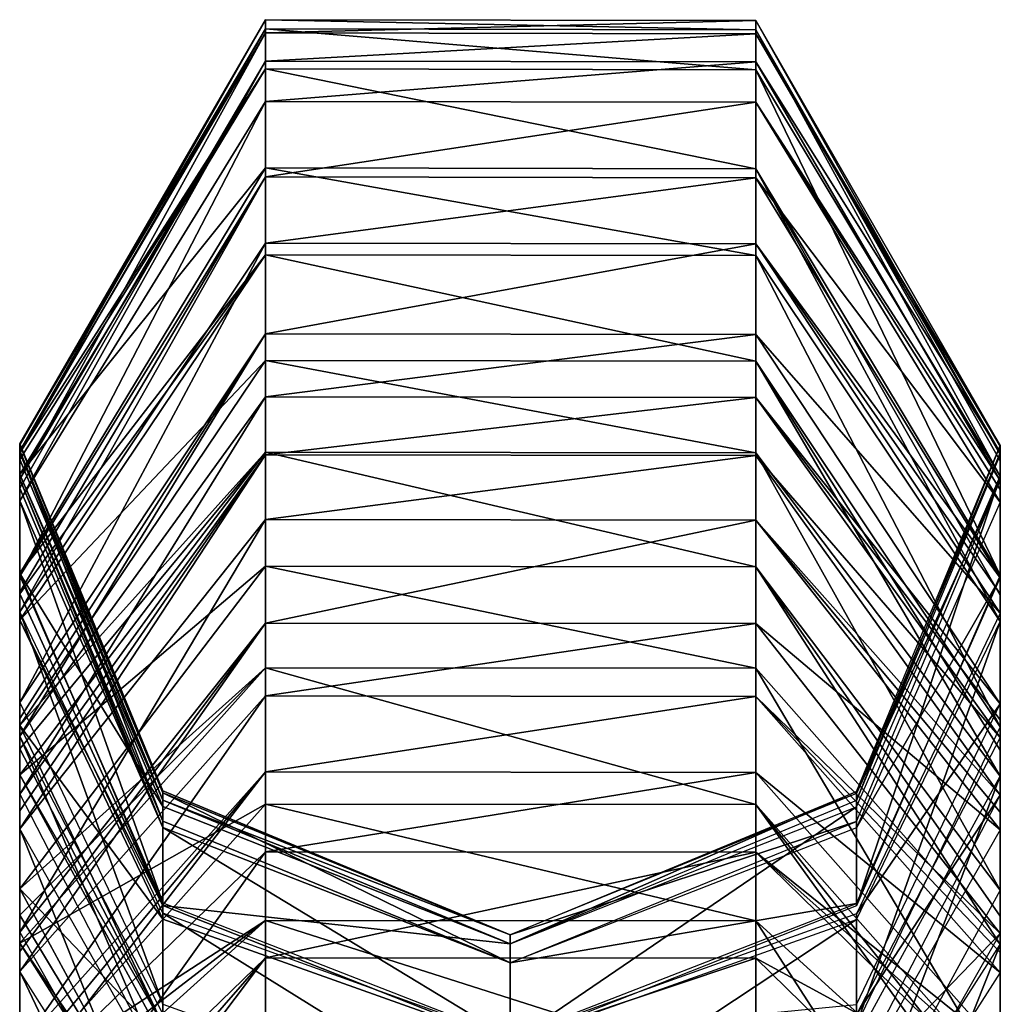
# Model space of a CAD drawing. Header units: millimetres. Extents: x -28.2 to 28.2, y -16.2 to 37.5.
# Tile 7 of 39: x -14.5 to -13, y 29.4 to 30.9. Entities that reach past the tile are written whole.
import ezdxf

# ---------------------------------------------------------------- set-up
doc = ezdxf.new("R2010")
doc.units = ezdxf.units.MM
doc.header["$LTSCALE"] = 65.185185
for name, color, linetype in [('191', 7, 'CONTINUOUS'), ('193', 7, 'CONTINUOUS'), ('195', 7, 'CONTINUOUS'), ('196', 7, 'CONTINUOUS'), ('197', 7, 'CONTINUOUS'), ('198', 7, 'CONTINUOUS'), ('199', 7, 'CONTINUOUS'), ('200', 7, 'CONTINUOUS'), ('201', 7, 'CONTINUOUS'), ('202', 7, 'CONTINUOUS'), ('203', 7, 'CONTINUOUS'), ('204', 7, 'CONTINUOUS'), ('205', 7, 'CONTINUOUS'), ('206', 7, 'CONTINUOUS'), ('207', 7, 'CONTINUOUS'), ('208', 7, 'CONTINUOUS'), ('209', 7, 'CONTINUOUS'), ('210', 7, 'CONTINUOUS'), ('211', 7, 'CONTINUOUS'), ('212', 7, 'CONTINUOUS'), ('213', 7, 'CONTINUOUS'), ('214', 7, 'CONTINUOUS'), ('215', 7, 'CONTINUOUS'), ('216', 7, 'CONTINUOUS'), ('217', 7, 'CONTINUOUS'), ('218', 7, 'CONTINUOUS'), ('219', 7, 'CONTINUOUS'), ('220', 7, 'CONTINUOUS'), ('221', 7, 'CONTINUOUS'), ('222', 7, 'CONTINUOUS'), ('223', 7, 'CONTINUOUS'), ('224', 7, 'CONTINUOUS'), ('225', 7, 'CONTINUOUS'), ('226', 7, 'CONTINUOUS'), ('227', 7, 'CONTINUOUS'), ('228', 7, 'CONTINUOUS'), ('229', 7, 'CONTINUOUS'), ('230', 7, 'CONTINUOUS'), ('231', 7, 'CONTINUOUS'), ('499', 7, 'CONTINUOUS'), ('500', 7, 'CONTINUOUS'), ('501', 7, 'CONTINUOUS'), ('503', 7, 'CONTINUOUS')]:
    doc.layers.add(name, color=color, linetype=linetype)

msp = doc.modelspace()

# ---------------------------------------------------------------- linework, layer by layer
at = {"layer": '191', "linetype": 'Continuous'}
for points in [[(-14.5, 28.9521, -2.1824), (-14.5, 29.0213, -2.1495), (-14.1239, 29.4516, -2.6464), (-14.5, 28.9521, -2.1824)], [(-14.1239, 29.2004, -2.7819), (-14.5, 28.9521, -2.1824), (-14.1239, 29.4516, -2.6464), (-14.1239, 29.2004, -2.7819)], [(-14.5, 29.0213, -2.1495), (-14.5, 29.0868, -2.1097), (-14.1239, 29.4516, -2.6464), (-14.5, 29.0213, -2.1495)], [(-13.3739, 29.4509, -2.6454), (-14.1239, 29.2004, -2.7819), (-14.1239, 29.4516, -2.6464), (-13.3739, 29.4509, -2.6454)], [(-13.3739, 29.1999, -2.7808), (-14.1239, 29.2004, -2.7819), (-13.3739, 29.4509, -2.6454), (-13.3739, 29.1999, -2.7808)], [(-13, 29.0855, -2.1077), (-13.3739, 29.1999, -2.7808), (-13.3739, 29.4509, -2.6454), (-13, 29.0855, -2.1077)]]:
    msp.add_3dface(points, dxfattribs=at)
at = {"layer": '193', "linetype": 'Continuous'}
for points in [[(-14.1239, 29.4516, -2.6464), (-14.5, 29.0868, -2.1097), (-14.1239, 29.6136, -2.5363), (-14.1239, 29.4516, -2.6464)], [(-14.5, 29.0868, -2.1097), (-14.5, 29.2488, -1.9996), (-14.1239, 29.6136, -2.5363), (-14.5, 29.0868, -2.1097)], [(-13.3739, 29.6129, -2.5353), (-14.1239, 29.4516, -2.6464), (-14.1239, 29.6136, -2.5363), (-13.3739, 29.6129, -2.5353)], [(-13.3739, 29.4509, -2.6454), (-14.1239, 29.4516, -2.6464), (-13.3739, 29.6129, -2.5353), (-13.3739, 29.4509, -2.6454)], [(-13, 29.2474, -1.9976), (-13.3739, 29.4509, -2.6454), (-13.3739, 29.6129, -2.5353), (-13, 29.2474, -1.9976)], [(-13, 29.0855, -2.1077), (-13.3739, 29.4509, -2.6454), (-13, 29.2474, -1.9976), (-13, 29.0855, -2.1077)]]:
    msp.add_3dface(points, dxfattribs=at)
at = {"layer": '195', "linetype": 'Continuous'}
for points in [[(-14.1239, 29.6136, -2.5363), (-14.5, 29.2488, -1.9996), (-14.1239, 29.7359, -2.4429), (-14.1239, 29.6136, -2.5363)], [(-14.5, 29.2488, -1.9996), (-14.5, 29.2823, -1.9754), (-14.1239, 29.7359, -2.4429), (-14.5, 29.2488, -1.9996)], [(-14.5, 29.2823, -1.9754), (-14.5, 29.3144, -1.9495), (-14.1239, 29.7359, -2.4429), (-14.5, 29.2823, -1.9754)], [(-13.3739, 29.7351, -2.442), (-14.1239, 29.6136, -2.5363), (-14.1239, 29.7359, -2.4429), (-13.3739, 29.7351, -2.442)], [(-13.3739, 29.6129, -2.5353), (-14.1239, 29.6136, -2.5363), (-13.3739, 29.7351, -2.442), (-13.3739, 29.6129, -2.5353)], [(-13, 29.3129, -1.9477), (-13.3739, 29.6129, -2.5353), (-13.3739, 29.7351, -2.442), (-13, 29.3129, -1.9477)], [(-13, 29.2474, -1.9976), (-13.3739, 29.6129, -2.5353), (-13, 29.2808, -1.9735), (-13, 29.2474, -1.9976)], [(-13, 29.2808, -1.9735), (-13.3739, 29.6129, -2.5353), (-13, 29.3129, -1.9477), (-13, 29.2808, -1.9735)]]:
    msp.add_3dface(points, dxfattribs=at)
at = {"layer": '196', "linetype": 'Continuous'}
for points in [[(-14.5, 29.4308, -1.8502), (-14.2808, 28.9695, -1.5456), (-14.2808, 29.0858, -1.4463), (-14.5, 29.4308, -1.8502)], [(-14.5, 29.3144, -1.9495), (-14.2808, 28.9695, -1.5456), (-14.5, 29.4308, -1.8502), (-14.5, 29.3144, -1.9495)], [(-13.2201, 29.0853, -1.4456), (-13, 29.3129, -1.9477), (-13, 29.4292, -1.8483), (-13.2201, 29.0853, -1.4456)]]:
    msp.add_3dface(points, dxfattribs=at)
at = {"layer": '197', "linetype": 'Continuous'}
for points in [[(-14.5, 29.3144, -1.9495), (-14.5, 29.4308, -1.8502), (-14.1239, 29.8522, -2.3436), (-14.5, 29.3144, -1.9495)], [(-14.1239, 29.7359, -2.4429), (-14.5, 29.3144, -1.9495), (-14.1239, 29.8522, -2.3436), (-14.1239, 29.7359, -2.4429)], [(-13.3739, 29.8514, -2.3427), (-14.1239, 29.7359, -2.4429), (-14.1239, 29.8522, -2.3436), (-13.3739, 29.8514, -2.3427)], [(-13.3739, 29.7351, -2.442), (-14.1239, 29.7359, -2.4429), (-13.3739, 29.8514, -2.3427), (-13.3739, 29.7351, -2.442)], [(-13, 29.4292, -1.8483), (-13.3739, 29.7351, -2.442), (-13.3739, 29.8514, -2.3427), (-13, 29.4292, -1.8483)], [(-13, 29.3129, -1.9477), (-13.3739, 29.7351, -2.442), (-13, 29.4292, -1.8483), (-13, 29.3129, -1.9477)]]:
    msp.add_3dface(points, dxfattribs=at)
at = {"layer": '198', "linetype": 'Continuous'}
for points in [[(-14.2808, 29.2617, -1.2609), (-14.5, 29.6489, -1.6245), (-14.2808, 29.1033, -1.4296), (-14.2808, 29.2617, -1.2609)], [(-14.5, 29.6489, -1.6245), (-14.5, 29.4905, -1.7932), (-14.2808, 29.1033, -1.4296), (-14.5, 29.6489, -1.6245)], [(-13, 29.6471, -1.6228), (-13.2201, 29.2611, -1.2603), (-13, 29.4887, -1.7915), (-13, 29.6471, -1.6228)], [(-13, 29.4887, -1.7915), (-13.2201, 29.2611, -1.2603), (-13.2201, 29.1027, -1.429), (-13, 29.4887, -1.7915)]]:
    msp.add_3dface(points, dxfattribs=at)
at = {"layer": '199', "linetype": 'Continuous'}
for points in [[(-14.5, 29.4905, -1.7932), (-14.5, 29.6489, -1.6245), (-14.1239, 30.1219, -2.0687), (-14.5, 29.4905, -1.7932)], [(-14.5, 29.4905, -1.7932), (-14.1239, 30.1219, -2.0687), (-14.1239, 29.9635, -2.2374), (-14.5, 29.4905, -1.7932)], [(-14.1239, 30.1219, -2.0687), (-13.3739, 30.1211, -2.0679), (-14.1239, 29.9635, -2.2374), (-14.1239, 30.1219, -2.0687)], [(-14.1239, 29.9635, -2.2374), (-13.3739, 30.1211, -2.0679), (-13.3739, 29.9627, -2.2365), (-14.1239, 29.9635, -2.2374)], [(-13.3739, 30.1211, -2.0679), (-13, 29.6471, -1.6228), (-13.3739, 29.9627, -2.2365), (-13.3739, 30.1211, -2.0679)], [(-13, 29.6471, -1.6228), (-13, 29.4887, -1.7915), (-13.3739, 29.9627, -2.2365), (-13, 29.6471, -1.6228)]]:
    msp.add_3dface(points, dxfattribs=at)
at = {"layer": '200', "linetype": 'Continuous'}
for points in [[(-14.2808, 29.3656, -1.1248), (-14.5, 29.7903, -1.4437), (-14.2808, 29.2773, -1.2424), (-14.2808, 29.3656, -1.1248)], [(-14.5, 29.7903, -1.4437), (-14.5, 29.702, -1.5613), (-14.2808, 29.2773, -1.2424), (-14.5, 29.7903, -1.4437)], [(-13, 29.7884, -1.4422), (-13.2201, 29.3649, -1.1243), (-13, 29.7001, -1.5598), (-13, 29.7884, -1.4422)], [(-13, 29.7001, -1.5598), (-13.2201, 29.3649, -1.1243), (-13.2201, 29.2766, -1.2419), (-13, 29.7001, -1.5598)]]:
    msp.add_3dface(points, dxfattribs=at)
at = {"layer": '201', "linetype": 'Continuous'}
for points in [[(-14.5, 29.702, -1.5613), (-14.5, 29.7903, -1.4437), (-14.1239, 30.3093, -1.8333), (-14.5, 29.702, -1.5613)], [(-14.5, 29.702, -1.5613), (-14.1239, 30.3093, -1.8333), (-14.1239, 30.221, -1.9509), (-14.5, 29.702, -1.5613)], [(-14.1239, 30.3093, -1.8333), (-13.3739, 30.3083, -1.8326), (-14.1239, 30.221, -1.9509), (-14.1239, 30.3093, -1.8333)], [(-14.1239, 30.221, -1.9509), (-13.3739, 30.3083, -1.8326), (-13.3739, 30.22, -1.9502), (-14.1239, 30.221, -1.9509)], [(-13.3739, 30.3083, -1.8326), (-13, 29.7884, -1.4422), (-13.3739, 30.22, -1.9502), (-13.3739, 30.3083, -1.8326)], [(-13, 29.7884, -1.4422), (-13, 29.7001, -1.5598), (-13.3739, 30.22, -1.9502), (-13, 29.7884, -1.4422)]]:
    msp.add_3dface(points, dxfattribs=at)
at = {"layer": '202', "linetype": 'Continuous'}
for points in [[(-14.1239, 30.4058, -1.6863), (-14.5, 29.7903, -1.4437), (-14.5, 29.8175, -1.4051), (-14.1239, 30.4058, -1.6863)], [(-14.1239, 30.3093, -1.8333), (-14.5, 29.7903, -1.4437), (-14.1239, 30.4058, -1.6863), (-14.1239, 30.3093, -1.8333)], [(-14.5, 29.8421, -1.3648), (-14.1239, 30.4058, -1.6863), (-14.5, 29.8175, -1.4051), (-14.5, 29.8421, -1.3648)], [(-13.3739, 30.4047, -1.6857), (-14.1239, 30.3093, -1.8333), (-14.1239, 30.4058, -1.6863), (-13.3739, 30.4047, -1.6857)], [(-13.3739, 30.3083, -1.8326), (-14.1239, 30.3093, -1.8333), (-13.3739, 30.4047, -1.6857), (-13.3739, 30.3083, -1.8326)], [(-13, 29.84, -1.3636), (-13.3739, 30.3083, -1.8326), (-13.3739, 30.4047, -1.6857), (-13, 29.84, -1.3636)], [(-13, 29.7884, -1.4422), (-13.3739, 30.3083, -1.8326), (-13, 29.8154, -1.4037), (-13, 29.7884, -1.4422)], [(-13, 29.8154, -1.4037), (-13.3739, 30.3083, -1.8326), (-13, 29.84, -1.3636), (-13, 29.8154, -1.4037)]]:
    msp.add_3dface(points, dxfattribs=at)
at = {"layer": '203', "linetype": 'Continuous'}
for points in [[(-14.2808, 29.5196, -0.8583), (-14.5, 29.9809, -1.1215), (-14.2808, 29.3808, -1.1017), (-14.2808, 29.5196, -0.8583)], [(-14.5, 29.9809, -1.1215), (-14.5, 29.8421, -1.3648), (-14.2808, 29.3808, -1.1017), (-14.5, 29.9809, -1.1215)], [(-13.2201, 29.5189, -0.8579), (-13, 29.84, -1.3636), (-13, 29.9788, -1.1203), (-13.2201, 29.5189, -0.8579)], [(-13, 29.84, -1.3636), (-13.2201, 29.5189, -0.8579), (-13.2201, 29.38, -1.1013), (-13, 29.84, -1.3636)], [(-13.75, 29.1896, -0.9926), (-14.2808, 29.5196, -0.8583), (-14.2808, 29.3808, -1.1017), (-13.75, 29.1896, -0.9926)], [(-13.75, 29.3284, -0.7493), (-14.2808, 29.5196, -0.8583), (-13.75, 29.1896, -0.9926), (-13.75, 29.3284, -0.7493)], [(-13.2201, 29.5189, -0.8579), (-13.75, 29.3284, -0.7493), (-13.2201, 29.38, -1.1013), (-13.2201, 29.5189, -0.8579)]]:
    msp.add_3dface(points, dxfattribs=at)
at = {"layer": '204', "linetype": 'Continuous'}
for points in [[(-14.5, 29.8421, -1.3648), (-14.5, 29.9809, -1.1215), (-14.1239, 30.5446, -1.443), (-14.5, 29.8421, -1.3648)], [(-14.1239, 30.4058, -1.6863), (-14.5, 29.8421, -1.3648), (-14.1239, 30.5446, -1.443), (-14.1239, 30.4058, -1.6863)], [(-13.3739, 30.5435, -1.4424), (-14.1239, 30.4058, -1.6863), (-14.1239, 30.5446, -1.443), (-13.3739, 30.5435, -1.4424)], [(-13.3739, 30.4047, -1.6857), (-14.1239, 30.4058, -1.6863), (-13.3739, 30.5435, -1.4424), (-13.3739, 30.4047, -1.6857)], [(-13, 29.9788, -1.1203), (-13.3739, 30.4047, -1.6857), (-13.3739, 30.5435, -1.4424), (-13, 29.9788, -1.1203)], [(-13, 29.84, -1.3636), (-13.3739, 30.4047, -1.6857), (-13, 29.9788, -1.1203), (-13, 29.84, -1.3636)]]:
    msp.add_3dface(points, dxfattribs=at)
at = {"layer": '205', "linetype": 'Continuous'}
for points in [[(-14.5, 30.0352, -1.0037), (-14.1239, 30.6458, -1.2236), (-14.5, 30.0106, -1.0638), (-14.5, 30.0352, -1.0037)], [(-14.1239, 30.6458, -1.2236), (-14.5, 29.9809, -1.1215), (-14.5, 30.0106, -1.0638), (-14.1239, 30.6458, -1.2236)], [(-14.1239, 30.5446, -1.443), (-14.5, 29.9809, -1.1215), (-14.1239, 30.6458, -1.2236), (-14.1239, 30.5446, -1.443)], [(-13.3739, 30.6446, -1.2231), (-14.1239, 30.5446, -1.443), (-14.1239, 30.6458, -1.2236), (-13.3739, 30.6446, -1.2231)], [(-13.3739, 30.5435, -1.4424), (-14.1239, 30.5446, -1.443), (-13.3739, 30.6446, -1.2231), (-13.3739, 30.5435, -1.4424)], [(-13, 30.0329, -1.0029), (-13.3739, 30.5435, -1.4424), (-13.3739, 30.6446, -1.2231), (-13, 30.0329, -1.0029)], [(-13, 30.0084, -1.0628), (-13.3739, 30.5435, -1.4424), (-13, 30.0329, -1.0029), (-13, 30.0084, -1.0628)], [(-13, 29.9788, -1.1203), (-13.3739, 30.5435, -1.4424), (-13, 30.0084, -1.0628), (-13, 29.9788, -1.1203)]]:
    msp.add_3dface(points, dxfattribs=at)
at = {"layer": '206', "linetype": 'Continuous'}
for points in [[(-14.5, 30.1506, -0.6833), (-14.5, 30.0352, -1.0037), (-14.2808, 29.5355, -0.8238), (-14.5, 30.1506, -0.6833)], [(-14.2808, 29.6509, -0.5033), (-14.5, 30.1506, -0.6833), (-14.2808, 29.5355, -0.8238), (-14.2808, 29.6509, -0.5033)], [(-13.2201, 29.6501, -0.5031), (-13, 30.0329, -1.0029), (-13, 30.1483, -0.6824), (-13.2201, 29.6501, -0.5031)], [(-13, 30.0329, -1.0029), (-13.2201, 29.6501, -0.5031), (-13.2201, 29.5347, -0.8235), (-13, 30.0329, -1.0029)], [(-13.75, 29.4438, -0.4288), (-14.2808, 29.6509, -0.5033), (-13.75, 29.3284, -0.7493), (-13.75, 29.4438, -0.4288)], [(-13.75, 29.3284, -0.7493), (-14.2808, 29.6509, -0.5033), (-14.2808, 29.5355, -0.8238), (-13.75, 29.3284, -0.7493)], [(-13.2201, 29.6501, -0.5031), (-13.75, 29.4438, -0.4288), (-13.2201, 29.5347, -0.8235), (-13.2201, 29.6501, -0.5031)], [(-13.2201, 29.5347, -0.8235), (-13.75, 29.4438, -0.4288), (-13.75, 29.3284, -0.7493), (-13.2201, 29.5347, -0.8235)]]:
    msp.add_3dface(points, dxfattribs=at)
at = {"layer": '207', "linetype": 'Continuous'}
for points in [[(-14.1239, 30.6458, -1.2236), (-14.5, 30.0352, -1.0037), (-14.1239, 30.7611, -0.9031), (-14.1239, 30.6458, -1.2236)], [(-14.5, 30.0352, -1.0037), (-14.5, 30.1506, -0.6833), (-14.1239, 30.7611, -0.9031), (-14.5, 30.0352, -1.0037)], [(-13.3739, 30.76, -0.9027), (-14.1239, 30.6458, -1.2236), (-14.1239, 30.7611, -0.9031), (-13.3739, 30.76, -0.9027)], [(-13.3739, 30.6446, -1.2231), (-14.1239, 30.6458, -1.2236), (-13.3739, 30.76, -0.9027), (-13.3739, 30.6446, -1.2231)], [(-13, 30.1483, -0.6824), (-13.3739, 30.6446, -1.2231), (-13.3739, 30.76, -0.9027), (-13, 30.1483, -0.6824)], [(-13, 30.0329, -1.0029), (-13.3739, 30.6446, -1.2231), (-13, 30.1483, -0.6824), (-13, 30.0329, -1.0029)]]:
    msp.add_3dface(points, dxfattribs=at)
at = {"layer": '208', "linetype": 'Continuous'}
for points in [[(-14.5, 30.1838, -0.5579), (-14.2808, 29.6509, -0.5033), (-14.2808, 29.6606, -0.4666), (-14.5, 30.1838, -0.5579)], [(-14.5, 30.1699, -0.6213), (-14.2808, 29.6509, -0.5033), (-14.5, 30.1838, -0.5579), (-14.5, 30.1699, -0.6213)], [(-14.5, 30.1506, -0.6833), (-14.2808, 29.6509, -0.5033), (-14.5, 30.1699, -0.6213), (-14.5, 30.1506, -0.6833)], [(-14.2808, 29.6509, -0.5033), (-13.75, 29.4438, -0.4288), (-14.2808, 29.6606, -0.4666), (-14.2808, 29.6509, -0.5033)]]:
    msp.add_3dface(points, dxfattribs=at)
at = {"layer": '209', "linetype": 'Continuous'}
for points in [[(-14.5, 30.1699, -0.6213), (-14.5, 30.1838, -0.5579), (-14.1239, 30.8231, -0.6695), (-14.5, 30.1699, -0.6213)], [(-14.1239, 30.7611, -0.9031), (-14.5, 30.1506, -0.6833), (-14.1239, 30.8231, -0.6695), (-14.1239, 30.7611, -0.9031)], [(-14.5, 30.1506, -0.6833), (-14.5, 30.1699, -0.6213), (-14.1239, 30.8231, -0.6695), (-14.5, 30.1506, -0.6833)], [(-13.3739, 30.8219, -0.6693), (-14.1239, 30.7611, -0.9031), (-14.1239, 30.8231, -0.6695), (-13.3739, 30.8219, -0.6693)], [(-13.3739, 30.76, -0.9027), (-14.1239, 30.7611, -0.9031), (-13.3739, 30.8219, -0.6693), (-13.3739, 30.76, -0.9027)], [(-13, 30.1814, -0.5575), (-13.3739, 30.76, -0.9027), (-13.3739, 30.8219, -0.6693), (-13, 30.1814, -0.5575)], [(-13, 30.1676, -0.6207), (-13.3739, 30.76, -0.9027), (-13, 30.1814, -0.5575), (-13, 30.1676, -0.6207)], [(-13, 30.1483, -0.6824), (-13.3739, 30.76, -0.9027), (-13, 30.1676, -0.6207), (-13, 30.1483, -0.6824)]]:
    msp.add_3dface(points, dxfattribs=at)
at = {"layer": '210', "linetype": 'Continuous'}
for points in [[(-14.5, 30.2269, -0.3112), (-14.2808, 29.6606, -0.4666), (-14.2808, 29.7037, -0.2199), (-14.5, 30.2269, -0.3112)], [(-14.5, 30.1838, -0.5579), (-14.2808, 29.6606, -0.4666), (-14.5, 30.2269, -0.3112), (-14.5, 30.1838, -0.5579)], [(-13.2201, 29.7028, -0.2197), (-13, 30.1814, -0.5575), (-13, 30.2245, -0.3108), (-13.2201, 29.7028, -0.2197)], [(-13, 30.1814, -0.5575), (-13.2201, 29.7028, -0.2197), (-13.2201, 29.6598, -0.4665), (-13, 30.1814, -0.5575)], [(-14.2808, 29.7037, -0.2199), (-13.75, 29.4438, -0.4288), (-13.75, 29.4869, -0.182), (-14.2808, 29.7037, -0.2199)], [(-14.2808, 29.6606, -0.4666), (-13.75, 29.4438, -0.4288), (-14.2808, 29.7037, -0.2199), (-14.2808, 29.6606, -0.4666)], [(-13.2201, 29.7028, -0.2197), (-13.75, 29.4869, -0.182), (-13.2201, 29.6598, -0.4665), (-13.2201, 29.7028, -0.2197)], [(-13.75, 29.4869, -0.182), (-13.75, 29.4438, -0.4288), (-13.2201, 29.6598, -0.4665), (-13.75, 29.4869, -0.182)]]:
    msp.add_3dface(points, dxfattribs=at)
at = {"layer": '211', "linetype": 'Continuous'}
for points in [[(-14.5, 30.1838, -0.5579), (-14.5, 30.2269, -0.3112), (-14.1239, 30.8661, -0.4227), (-14.5, 30.1838, -0.5579)], [(-14.1239, 30.8231, -0.6695), (-14.5, 30.1838, -0.5579), (-14.1239, 30.8661, -0.4227), (-14.1239, 30.8231, -0.6695)], [(-13.3739, 30.8649, -0.4225), (-14.1239, 30.8231, -0.6695), (-14.1239, 30.8661, -0.4227), (-13.3739, 30.8649, -0.4225)], [(-13.3739, 30.8219, -0.6693), (-14.1239, 30.8231, -0.6695), (-13.3739, 30.8649, -0.4225), (-13.3739, 30.8219, -0.6693)], [(-13, 30.2245, -0.3108), (-13.3739, 30.8219, -0.6693), (-13.3739, 30.8649, -0.4225), (-13, 30.2245, -0.3108)], [(-13, 30.1814, -0.5575), (-13.3739, 30.8219, -0.6693), (-13, 30.2245, -0.3108), (-13, 30.1814, -0.5575)]]:
    msp.add_3dface(points, dxfattribs=at)
at = {"layer": '212', "linetype": 'Continuous'}
for points in [[(-14.5, 30.2362, -0.2351), (-14.2808, 29.7037, -0.2199), (-14.5, 30.2377, -0.1584), (-14.5, 30.2362, -0.2351)], [(-14.5, 30.2377, -0.1584), (-14.2808, 29.7037, -0.2199), (-14.2808, 29.7069, -0.1751), (-14.5, 30.2377, -0.1584)], [(-14.5, 30.2269, -0.3112), (-14.2808, 29.7037, -0.2199), (-14.5, 30.2362, -0.2351), (-14.5, 30.2269, -0.3112)], [(-14.2808, 29.7037, -0.2199), (-13.75, 29.4869, -0.182), (-14.2808, 29.7069, -0.1751), (-14.2808, 29.7037, -0.2199)]]:
    msp.add_3dface(points, dxfattribs=at)
at = {"layer": '213', "linetype": 'Continuous'}
for points in [[(-14.1239, 30.8661, -0.4227), (-14.5, 30.2269, -0.3112), (-14.1239, 30.8863, -0.138), (-14.1239, 30.8661, -0.4227)], [(-14.5, 30.2269, -0.3112), (-14.5, 30.2362, -0.2351), (-14.1239, 30.8863, -0.138), (-14.5, 30.2269, -0.3112)], [(-14.5, 30.2362, -0.2351), (-14.5, 30.2377, -0.1584), (-14.1239, 30.8863, -0.138), (-14.5, 30.2362, -0.2351)], [(-13.3739, 30.8851, -0.1381), (-14.1239, 30.8661, -0.4227), (-14.1239, 30.8863, -0.138), (-13.3739, 30.8851, -0.1381)], [(-13.3739, 30.8649, -0.4225), (-14.1239, 30.8661, -0.4227), (-13.3739, 30.8851, -0.1381), (-13.3739, 30.8649, -0.4225)], [(-13, 30.2353, -0.1585), (-13.3739, 30.8649, -0.4225), (-13.3739, 30.8851, -0.1381), (-13, 30.2353, -0.1585)], [(-13, 30.2245, -0.3108), (-13.3739, 30.8649, -0.4225), (-13, 30.2338, -0.2349), (-13, 30.2245, -0.3108)], [(-13, 30.2338, -0.2349), (-13.3739, 30.8649, -0.4225), (-13, 30.2353, -0.1585), (-13, 30.2338, -0.2349)]]:
    msp.add_3dface(points, dxfattribs=at)
at = {"layer": '214', "linetype": 'Continuous'}
for points in [[(-14.5, 30.2377, -0.1584), (-14.2808, 29.7069, -0.1751), (-14.5, 30.2236, 0.2904), (-14.5, 30.2377, -0.1584)], [(-14.5, 30.2236, 0.2904), (-14.2808, 29.7069, -0.1751), (-14.2808, 29.6927, 0.2738), (-14.5, 30.2236, 0.2904)], [(-13.2201, 29.6919, 0.2737), (-13, 30.2353, -0.1585), (-13, 30.2212, 0.2904), (-13.2201, 29.6919, 0.2737)], [(-13, 30.2353, -0.1585), (-13.2201, 29.6919, 0.2737), (-13.2201, 29.706, -0.1751), (-13, 30.2353, -0.1585)], [(-14.2808, 29.7069, -0.1751), (-13.75, 29.4869, -0.182), (-14.2808, 29.6927, 0.2738), (-14.2808, 29.7069, -0.1751)], [(-13.75, 29.4728, 0.2668), (-13.75, 29.4869, -0.182), (-13.2201, 29.706, -0.1751), (-13.75, 29.4728, 0.2668)], [(-13.2201, 29.6919, 0.2737), (-13.75, 29.4728, 0.2668), (-13.2201, 29.706, -0.1751), (-13.2201, 29.6919, 0.2737)], [(-14.2808, 29.6927, 0.2738), (-13.75, 29.4869, -0.182), (-13.75, 29.4728, 0.2668), (-14.2808, 29.6927, 0.2738)]]:
    msp.add_3dface(points, dxfattribs=at)
at = {"layer": '215', "linetype": 'Continuous'}
for points in [[(-14.1239, 30.8863, -0.138), (-14.5, 30.2377, -0.1584), (-14.1239, 30.8722, 0.3108), (-14.1239, 30.8863, -0.138)], [(-13.3739, 30.871, 0.3108), (-14.1239, 30.8863, -0.138), (-14.1239, 30.8722, 0.3108), (-13.3739, 30.871, 0.3108)], [(-13.3739, 30.8851, -0.1381), (-14.1239, 30.8863, -0.138), (-13.3739, 30.871, 0.3108), (-13.3739, 30.8851, -0.1381)], [(-14.5, 30.2377, -0.1584), (-14.5, 30.2236, 0.2904), (-14.1239, 30.8722, 0.3108), (-14.5, 30.2377, -0.1584)], [(-13, 30.2212, 0.2904), (-13.3739, 30.8851, -0.1381), (-13.3739, 30.871, 0.3108), (-13, 30.2212, 0.2904)], [(-13, 30.2353, -0.1585), (-13.3739, 30.8851, -0.1381), (-13, 30.2212, 0.2904), (-13, 30.2353, -0.1585)]]:
    msp.add_3dface(points, dxfattribs=at)
at = {"layer": '216', "linetype": 'Continuous'}
for points in [[(-14.5, 30.2236, 0.2904), (-14.2808, 29.6927, 0.2738), (-14.5, 30.2138, 0.3902), (-14.5, 30.2236, 0.2904)], [(-14.5, 30.2138, 0.3902), (-14.2808, 29.6927, 0.2738), (-14.5, 30.1908, 0.4877), (-14.5, 30.2138, 0.3902)], [(-14.5, 30.1908, 0.4877), (-14.2808, 29.6927, 0.2738), (-14.2808, 29.6831, 0.3316), (-14.5, 30.1908, 0.4877)], [(-14.2808, 29.6927, 0.2738), (-13.75, 29.4728, 0.2668), (-14.2808, 29.6831, 0.3316), (-14.2808, 29.6927, 0.2738)]]:
    msp.add_3dface(points, dxfattribs=at)
at = {"layer": '217', "linetype": 'Continuous'}
for points in [[(-14.1239, 30.8722, 0.3108), (-14.5, 30.2236, 0.2904), (-14.1239, 30.811, 0.6785), (-14.1239, 30.8722, 0.3108)], [(-13.3739, 30.871, 0.3108), (-14.1239, 30.8722, 0.3108), (-13.3739, 30.8098, 0.6782), (-13.3739, 30.871, 0.3108)], [(-13.3739, 30.8098, 0.6782), (-14.1239, 30.8722, 0.3108), (-14.1239, 30.811, 0.6785), (-13.3739, 30.8098, 0.6782)], [(-13, 30.2212, 0.2904), (-13.3739, 30.871, 0.3108), (-13, 30.2114, 0.3898), (-13, 30.2212, 0.2904)], [(-13, 30.2114, 0.3898), (-13.3739, 30.871, 0.3108), (-13, 30.1884, 0.487), (-13, 30.2114, 0.3898)], [(-13, 30.1884, 0.487), (-13.3739, 30.871, 0.3108), (-13.3739, 30.8098, 0.6782), (-13, 30.1884, 0.487)], [(-14.5, 30.2236, 0.2904), (-14.5, 30.2138, 0.3902), (-14.1239, 30.811, 0.6785), (-14.5, 30.2236, 0.2904)], [(-14.5, 30.2138, 0.3902), (-14.5, 30.1908, 0.4877), (-14.1239, 30.811, 0.6785), (-14.5, 30.2138, 0.3902)]]:
    msp.add_3dface(points, dxfattribs=at)
at = {"layer": '218', "linetype": 'Continuous'}
for points in [[(-14.5, 30.1908, 0.4877), (-14.2808, 29.6831, 0.3316), (-14.5, 30.0393, 0.98), (-14.5, 30.1908, 0.4877)], [(-13.2201, 29.5309, 0.8235), (-13, 30.1884, 0.487), (-13, 30.037, 0.9792), (-13.2201, 29.5309, 0.8235)], [(-13, 30.1884, 0.487), (-13.2201, 29.5309, 0.8235), (-13.2201, 29.6823, 0.3313), (-13, 30.1884, 0.487)], [(-14.5, 30.0393, 0.98), (-14.2808, 29.6831, 0.3316), (-14.2808, 29.5317, 0.8238), (-14.5, 30.0393, 0.98)], [(-14.2808, 29.6831, 0.3316), (-13.75, 29.4728, 0.2668), (-14.2808, 29.5317, 0.8238), (-14.2808, 29.6831, 0.3316)], [(-13.75, 29.3213, 0.7591), (-13.75, 29.4728, 0.2668), (-13.2201, 29.6823, 0.3313), (-13.75, 29.3213, 0.7591)], [(-13.2201, 29.5309, 0.8235), (-13.75, 29.3213, 0.7591), (-13.2201, 29.6823, 0.3313), (-13.2201, 29.5309, 0.8235)], [(-14.2808, 29.5317, 0.8238), (-13.75, 29.4728, 0.2668), (-13.75, 29.3213, 0.7591), (-14.2808, 29.5317, 0.8238)]]:
    msp.add_3dface(points, dxfattribs=at)
at = {"layer": '219', "linetype": 'Continuous'}
for points in [[(-14.1239, 30.811, 0.6785), (-14.5, 30.1908, 0.4877), (-14.1239, 30.6596, 1.1708), (-14.1239, 30.811, 0.6785)], [(-13.3739, 30.6584, 1.1704), (-14.1239, 30.811, 0.6785), (-14.1239, 30.6596, 1.1708), (-13.3739, 30.6584, 1.1704)], [(-13.3739, 30.8098, 0.6782), (-14.1239, 30.811, 0.6785), (-13.3739, 30.6584, 1.1704), (-13.3739, 30.8098, 0.6782)], [(-13, 30.037, 0.9792), (-13.3739, 30.8098, 0.6782), (-13.3739, 30.6584, 1.1704), (-13, 30.037, 0.9792)], [(-13, 30.1884, 0.487), (-13.3739, 30.8098, 0.6782), (-13, 30.037, 0.9792), (-13, 30.1884, 0.487)], [(-14.5, 30.1908, 0.4877), (-14.5, 30.0393, 0.98), (-14.1239, 30.6596, 1.1708), (-14.5, 30.1908, 0.4877)]]:
    msp.add_3dface(points, dxfattribs=at)
at = {"layer": '220', "linetype": 'Continuous'}
for points in [[(-14.5, 30.0393, 0.98), (-14.2808, 29.5317, 0.8238), (-14.5, 30.0084, 1.0628), (-14.5, 30.0393, 0.98)], [(-14.5, 30.0084, 1.0628), (-14.2808, 29.5317, 0.8238), (-14.5, 29.9679, 1.1415), (-14.5, 30.0084, 1.0628)], [(-14.5, 29.9679, 1.1415), (-14.2808, 29.5317, 0.8238), (-14.2808, 29.5108, 0.8711), (-14.5, 29.9679, 1.1415)], [(-14.2808, 29.5317, 0.8238), (-13.75, 29.3213, 0.7591), (-14.2808, 29.5108, 0.8711), (-14.2808, 29.5317, 0.8238)]]:
    msp.add_3dface(points, dxfattribs=at)
at = {"layer": '221', "linetype": 'Continuous'}
for points in [[(-14.1239, 30.6596, 1.1708), (-14.5, 30.0393, 0.98), (-14.1239, 30.5265, 1.4718), (-14.1239, 30.6596, 1.1708)], [(-13.3739, 30.6584, 1.1704), (-14.1239, 30.6596, 1.1708), (-13.3739, 30.5254, 1.4712), (-13.3739, 30.6584, 1.1704)], [(-13.3739, 30.5254, 1.4712), (-14.1239, 30.6596, 1.1708), (-14.1239, 30.5265, 1.4718), (-13.3739, 30.5254, 1.4712)], [(-13, 30.037, 0.9792), (-13.3739, 30.6584, 1.1704), (-13, 30.0062, 1.0618), (-13, 30.037, 0.9792)], [(-13, 30.0062, 1.0618), (-13.3739, 30.6584, 1.1704), (-13, 29.9658, 1.1402), (-13, 30.0062, 1.0618)], [(-13, 29.9658, 1.1402), (-13.3739, 30.6584, 1.1704), (-13.3739, 30.5254, 1.4712), (-13, 29.9658, 1.1402)], [(-14.5, 30.0084, 1.0628), (-14.5, 29.9679, 1.1415), (-14.1239, 30.5265, 1.4718), (-14.5, 30.0084, 1.0628)], [(-14.5, 30.0393, 0.98), (-14.5, 30.0084, 1.0628), (-14.1239, 30.5265, 1.4718), (-14.5, 30.0393, 0.98)]]:
    msp.add_3dface(points, dxfattribs=at)
at = {"layer": '222', "linetype": 'Continuous'}
for points in [[(-14.5, 29.9679, 1.1415), (-14.2808, 29.5108, 0.8711), (-14.5, 29.8067, 1.4142), (-14.5, 29.9679, 1.1415)], [(-13, 29.9658, 1.1402), (-13.2201, 29.3488, 1.1434), (-13.2201, 29.51, 0.8707), (-13, 29.9658, 1.1402)], [(-13.2201, 29.3488, 1.1434), (-13, 29.9658, 1.1402), (-13, 29.8046, 1.4129), (-13.2201, 29.3488, 1.1434)], [(-14.5, 29.8067, 1.4142), (-14.2808, 29.5108, 0.8711), (-14.2808, 29.3495, 1.1438), (-14.5, 29.8067, 1.4142)], [(-14.2808, 29.5108, 0.8711), (-13.75, 29.3213, 0.7591), (-14.2808, 29.3495, 1.1438), (-14.2808, 29.5108, 0.8711)], [(-13.2201, 29.3488, 1.1434), (-13.75, 29.1601, 1.0318), (-13.2201, 29.51, 0.8707), (-13.2201, 29.3488, 1.1434)], [(-13.75, 29.1601, 1.0318), (-13.75, 29.3213, 0.7591), (-13.2201, 29.51, 0.8707), (-13.75, 29.1601, 1.0318)]]:
    msp.add_3dface(points, dxfattribs=at)
at = {"layer": '223', "linetype": 'Continuous'}
for points in [[(-14.1239, 30.5265, 1.4718), (-14.5, 29.9679, 1.1415), (-14.1239, 30.3652, 1.7445), (-14.1239, 30.5265, 1.4718)], [(-13.3739, 30.3642, 1.7439), (-14.1239, 30.5265, 1.4718), (-14.1239, 30.3652, 1.7445), (-13.3739, 30.3642, 1.7439)], [(-13.3739, 30.5254, 1.4712), (-14.1239, 30.5265, 1.4718), (-13.3739, 30.3642, 1.7439), (-13.3739, 30.5254, 1.4712)], [(-13, 29.8046, 1.4129), (-13.3739, 30.5254, 1.4712), (-13.3739, 30.3642, 1.7439), (-13, 29.8046, 1.4129)], [(-13, 29.9658, 1.1402), (-13.3739, 30.5254, 1.4712), (-13, 29.8046, 1.4129), (-13, 29.9658, 1.1402)], [(-14.5, 29.9679, 1.1415), (-14.5, 29.8067, 1.4142), (-14.1239, 30.3652, 1.7445), (-14.5, 29.9679, 1.1415)]]:
    msp.add_3dface(points, dxfattribs=at)
at = {"layer": '224', "linetype": 'Continuous'}
for points in [[(-14.5, 29.8067, 1.4142), (-14.2808, 29.3495, 1.1438), (-14.5, 29.7712, 1.4685), (-14.5, 29.8067, 1.4142)], [(-14.5, 29.7712, 1.4685), (-14.2808, 29.3495, 1.1438), (-14.5, 29.7313, 1.5196), (-14.5, 29.7712, 1.4685)], [(-14.5, 29.7313, 1.5196), (-14.2808, 29.3495, 1.1438), (-14.2808, 29.3274, 1.1747), (-14.5, 29.7313, 1.5196)]]:
    msp.add_3dface(points, dxfattribs=at)
at = {"layer": '225', "linetype": 'Continuous'}
for points in [[(-14.1239, 30.3652, 1.7445), (-14.5, 29.8067, 1.4142), (-14.1239, 30.2247, 1.9411), (-14.1239, 30.3652, 1.7445)], [(-13.3739, 30.2238, 1.9403), (-14.1239, 30.3652, 1.7445), (-14.1239, 30.2247, 1.9411), (-13.3739, 30.2238, 1.9403)], [(-13.3739, 30.3642, 1.7439), (-14.1239, 30.3652, 1.7445), (-13.3739, 30.2238, 1.9403), (-13.3739, 30.3642, 1.7439)], [(-13, 29.8046, 1.4129), (-13.3739, 30.3642, 1.7439), (-13, 29.7693, 1.4671), (-13, 29.8046, 1.4129)], [(-13, 29.7294, 1.5181), (-13.3739, 30.3642, 1.7439), (-13.3739, 30.2238, 1.9403), (-13, 29.7294, 1.5181)], [(-13, 29.7693, 1.4671), (-13.3739, 30.3642, 1.7439), (-13, 29.7294, 1.5181), (-13, 29.7693, 1.4671)], [(-14.5, 29.8067, 1.4142), (-14.5, 29.7712, 1.4685), (-14.1239, 30.2247, 1.9411), (-14.5, 29.8067, 1.4142)], [(-14.5, 29.7712, 1.4685), (-14.5, 29.7313, 1.5196), (-14.1239, 30.2247, 1.9411), (-14.5, 29.7712, 1.4685)]]:
    msp.add_3dface(points, dxfattribs=at)
at = {"layer": '226', "linetype": 'Continuous'}
for points in [[(-14.5, 29.7313, 1.5196), (-14.2808, 29.3274, 1.1747), (-14.5, 29.557, 1.7237), (-14.5, 29.7313, 1.5196)], [(-13.2201, 29.1525, 1.3782), (-13, 29.7294, 1.5181), (-13, 29.5552, 1.7221), (-13.2201, 29.1525, 1.3782)], [(-13, 29.7294, 1.5181), (-13.2201, 29.1525, 1.3782), (-13.2201, 29.3268, 1.1742), (-13, 29.7294, 1.5181)], [(-14.5, 29.557, 1.7237), (-14.2808, 29.3274, 1.1747), (-14.2808, 29.1532, 1.3787), (-14.5, 29.557, 1.7237)]]:
    msp.add_3dface(points, dxfattribs=at)
at = {"layer": '227', "linetype": 'Continuous'}
for points in [[(-14.1239, 30.2247, 1.9411), (-14.5, 29.7313, 1.5196), (-14.1239, 30.0505, 2.1451), (-14.1239, 30.2247, 1.9411)], [(-13.3739, 30.2238, 1.9403), (-14.1239, 30.2247, 1.9411), (-13.3739, 30.0495, 2.1443), (-13.3739, 30.2238, 1.9403)], [(-13.3739, 30.0495, 2.1443), (-14.1239, 30.2247, 1.9411), (-14.1239, 30.0505, 2.1451), (-13.3739, 30.0495, 2.1443)], [(-13, 29.5552, 1.7221), (-13.3739, 30.2238, 1.9403), (-13.3739, 30.0495, 2.1443), (-13, 29.5552, 1.7221)], [(-13, 29.7294, 1.5181), (-13.3739, 30.2238, 1.9403), (-13, 29.5552, 1.7221), (-13, 29.7294, 1.5181)], [(-14.5, 29.7313, 1.5196), (-14.5, 29.557, 1.7237), (-14.1239, 30.0505, 2.1451), (-14.5, 29.7313, 1.5196)]]:
    msp.add_3dface(points, dxfattribs=at)
at = {"layer": '228', "linetype": 'Continuous'}
for points in [[(-14.5, 29.557, 1.7237), (-14.2808, 29.1532, 1.3787), (-14.5, 29.517, 1.767), (-14.5, 29.557, 1.7237)], [(-14.5, 29.517, 1.767), (-14.2808, 29.1532, 1.3787), (-14.5, 29.4737, 1.807), (-14.5, 29.517, 1.767)], [(-14.5, 29.4737, 1.807), (-14.2808, 29.1532, 1.3787), (-14.2808, 29.1287, 1.4032), (-14.5, 29.4737, 1.807)]]:
    msp.add_3dface(points, dxfattribs=at)
at = {"layer": '229', "linetype": 'Continuous'}
for points in [[(-14.1239, 30.0505, 2.1451), (-14.5, 29.557, 1.7237), (-14.1239, 29.8951, 2.3005), (-14.1239, 30.0505, 2.1451)], [(-13.3739, 29.8943, 2.2995), (-14.1239, 30.0505, 2.1451), (-14.1239, 29.8951, 2.3005), (-13.3739, 29.8943, 2.2995)], [(-13.3739, 30.0495, 2.1443), (-14.1239, 30.0505, 2.1451), (-13.3739, 29.8943, 2.2995), (-13.3739, 30.0495, 2.1443)], [(-13, 29.4721, 1.8052), (-13.3739, 30.0495, 2.1443), (-13.3739, 29.8943, 2.2995), (-13, 29.4721, 1.8052)], [(-13, 29.5153, 1.7653), (-13.3739, 30.0495, 2.1443), (-13, 29.4721, 1.8052), (-13, 29.5153, 1.7653)], [(-13, 29.5552, 1.7221), (-13.3739, 30.0495, 2.1443), (-13, 29.5153, 1.7653), (-13, 29.5552, 1.7221)], [(-14.5, 29.517, 1.767), (-14.5, 29.4737, 1.807), (-14.1239, 29.8951, 2.3005), (-14.5, 29.517, 1.767)], [(-14.5, 29.557, 1.7237), (-14.5, 29.517, 1.767), (-14.1239, 29.8951, 2.3005), (-14.5, 29.557, 1.7237)]]:
    msp.add_3dface(points, dxfattribs=at)
at = {"layer": '230', "linetype": 'Continuous'}
for points in [[(-14.5, 29.4737, 1.807), (-14.2808, 29.1287, 1.4032), (-14.5, 29.2651, 1.9851), (-14.5, 29.4737, 1.807)], [(-13.2201, 28.9196, 1.5806), (-13, 29.4721, 1.8052), (-13, 29.2636, 1.9833), (-13.2201, 28.9196, 1.5806)], [(-13, 29.4721, 1.8052), (-13.2201, 28.9196, 1.5806), (-13.2201, 29.1282, 1.4025), (-13, 29.4721, 1.8052)]]:
    msp.add_3dface(points, dxfattribs=at)
at = {"layer": '231', "linetype": 'Continuous'}
for points in [[(-14.1239, 29.8951, 2.3005), (-14.5, 29.4737, 1.807), (-14.1239, 29.6866, 2.4786), (-14.1239, 29.8951, 2.3005)], [(-13.3739, 29.8943, 2.2995), (-14.1239, 29.8951, 2.3005), (-13.3739, 29.6858, 2.4776), (-13.3739, 29.8943, 2.2995)], [(-13.3739, 29.6858, 2.4776), (-14.1239, 29.8951, 2.3005), (-14.1239, 29.6866, 2.4786), (-13.3739, 29.6858, 2.4776)], [(-13, 29.2636, 1.9833), (-13.3739, 29.8943, 2.2995), (-13.3739, 29.6858, 2.4776), (-13, 29.2636, 1.9833)], [(-13, 29.4721, 1.8052), (-13.3739, 29.8943, 2.2995), (-13, 29.2636, 1.9833), (-13, 29.4721, 1.8052)], [(-14.5, 29.4737, 1.807), (-14.5, 29.2651, 1.9851), (-14.1239, 29.6866, 2.4786), (-14.5, 29.4737, 1.807)]]:
    msp.add_3dface(points, dxfattribs=at)
at = {"layer": '499', "linetype": 'Continuous'}
for points in [[(-14.5, 29.4905, -1.7932), (-14.1239, 29.9635, -2.2374), (-14.5, 29.4614, -1.8225), (-14.5, 29.4905, -1.7932)], [(-14.1239, 29.9635, -2.2374), (-14.5, 29.4308, -1.8502), (-14.5, 29.4614, -1.8225), (-14.1239, 29.9635, -2.2374)], [(-14.1239, 29.8522, -2.3436), (-14.5, 29.4308, -1.8502), (-14.1239, 29.9635, -2.2374), (-14.1239, 29.8522, -2.3436)], [(-14.1239, 29.8522, -2.3436), (-14.1239, 29.9635, -2.2374), (-13.3739, 29.9627, -2.2365), (-14.1239, 29.8522, -2.3436)], [(-13.3739, 29.8514, -2.3427), (-14.1239, 29.8522, -2.3436), (-13.3739, 29.9627, -2.2365), (-13.3739, 29.8514, -2.3427)], [(-13, 29.4887, -1.7915), (-13.3739, 29.8514, -2.3427), (-13.3739, 29.9627, -2.2365), (-13, 29.4887, -1.7915)], [(-13.3739, 29.8514, -2.3427), (-13, 29.4887, -1.7915), (-13, 29.4597, -1.8207), (-13.3739, 29.8514, -2.3427)], [(-13, 29.4292, -1.8483), (-13.3739, 29.8514, -2.3427), (-13, 29.4597, -1.8207), (-13, 29.4292, -1.8483)]]:
    msp.add_3dface(points, dxfattribs=at)
at = {"layer": '500', "linetype": 'Continuous'}
for points in [[(-14.1239, 30.1219, -2.0687), (-14.5, 29.6489, -1.6245), (-14.1239, 30.221, -1.9509), (-14.1239, 30.1219, -2.0687)], [(-14.1239, 30.221, -1.9509), (-14.5, 29.6489, -1.6245), (-14.5, 29.6763, -1.5936), (-14.1239, 30.221, -1.9509)], [(-14.5, 29.702, -1.5613), (-14.1239, 30.221, -1.9509), (-14.5, 29.6763, -1.5936), (-14.5, 29.702, -1.5613)], [(-14.1239, 30.1219, -2.0687), (-14.1239, 30.221, -1.9509), (-13.3739, 30.22, -1.9502), (-14.1239, 30.1219, -2.0687)], [(-13.3739, 30.1211, -2.0679), (-14.1239, 30.1219, -2.0687), (-13.3739, 30.22, -1.9502), (-13.3739, 30.1211, -2.0679)], [(-13, 29.7001, -1.5598), (-13.3739, 30.1211, -2.0679), (-13.3739, 30.22, -1.9502), (-13, 29.7001, -1.5598)], [(-13, 29.6471, -1.6228), (-13.3739, 30.1211, -2.0679), (-13, 29.6745, -1.592), (-13, 29.6471, -1.6228)], [(-13.3739, 30.1211, -2.0679), (-13, 29.7001, -1.5598), (-13, 29.6745, -1.592), (-13.3739, 30.1211, -2.0679)]]:
    msp.add_3dface(points, dxfattribs=at)
at = {"layer": '501', "linetype": 'Continuous'}
for points in [[(-14.1239, 29.6866, 2.4786), (-14.5, 29.2651, 1.9851), (-14.1239, 29.5088, 2.6077), (-14.1239, 29.6866, 2.4786)], [(-13.3739, 29.5082, 2.6067), (-14.1239, 29.6866, 2.4786), (-14.1239, 29.5088, 2.6077), (-13.3739, 29.5082, 2.6067)], [(-13.3739, 29.6858, 2.4776), (-14.1239, 29.6866, 2.4786), (-13.3739, 29.5082, 2.6067), (-13.3739, 29.6858, 2.4776)], [(-13, 29.1685, 2.0523), (-13.3739, 29.6858, 2.4776), (-13.3739, 29.5082, 2.6067), (-13, 29.1685, 2.0523)], [(-13, 29.2174, 2.0197), (-13.3739, 29.6858, 2.4776), (-13, 29.1685, 2.0523), (-13, 29.2174, 2.0197)], [(-13, 29.2636, 1.9833), (-13.3739, 29.6858, 2.4776), (-13, 29.2174, 2.0197), (-13, 29.2636, 1.9833)], [(-14.5, 29.1698, 2.0544), (-14.1239, 29.5088, 2.6077), (-14.5, 29.2188, 2.0216), (-14.5, 29.1698, 2.0544)], [(-14.1239, 29.5088, 2.6077), (-14.5, 29.2651, 1.9851), (-14.5, 29.2188, 2.0216), (-14.1239, 29.5088, 2.6077)]]:
    msp.add_3dface(points, dxfattribs=at)
at = {"layer": '503', "linetype": 'Continuous'}
for points in [[(-14.1239, 29.5088, 2.6077), (-14.5, 29.1698, 2.0544), (-14.1239, 29.2699, 2.7541), (-14.1239, 29.5088, 2.6077)], [(-13.3739, 29.5082, 2.6067), (-14.1239, 29.5088, 2.6077), (-13.3739, 29.2693, 2.7531), (-13.3739, 29.5082, 2.6067)], [(-13.3739, 29.2693, 2.7531), (-14.1239, 29.5088, 2.6077), (-14.1239, 29.2699, 2.7541), (-13.3739, 29.2693, 2.7531)], [(-13, 29.1685, 2.0523), (-13.3739, 29.5082, 2.6067), (-13, 28.9296, 2.1987), (-13, 29.1685, 2.0523)], [(-13, 28.9296, 2.1987), (-13.3739, 29.5082, 2.6067), (-13.3739, 29.2693, 2.7531), (-13, 28.9296, 2.1987)]]:
    msp.add_3dface(points, dxfattribs=at)

doc.saveas('drawing.dxf')
